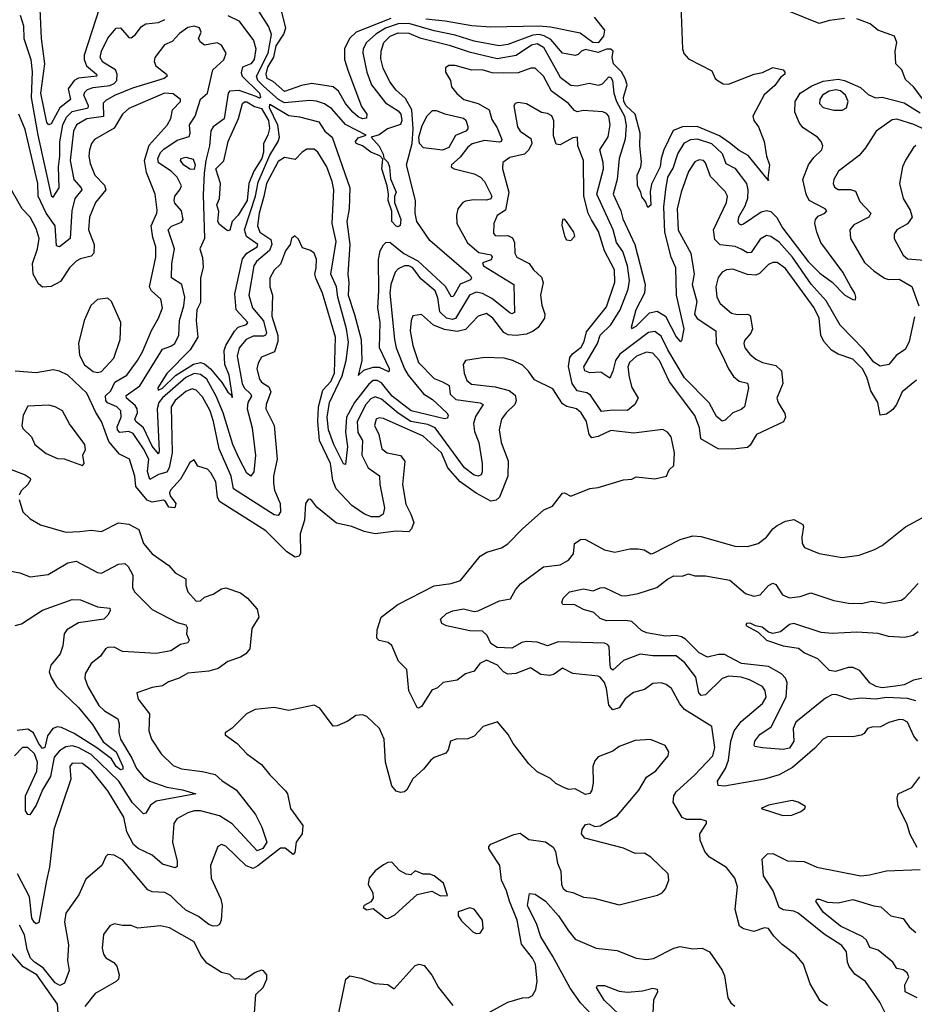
# Model space of a CAD drawing. Extents: x 1552033 to 1694788, y 811965 to 917215.
# Tile 68 of 256: x 1580396 to 1584648, y 857545 to 862224. Entities that reach past the tile are written whole.
import ezdxf

# ---------------------------------------------------------------- set-up
doc = ezdxf.new("R2010")
doc.units = 0

msp = doc.modelspace()

# ---------------------------------------------------------------- linework, layer by layer
at = {"layer": '0CON20XD'}
for points in [[(1580775, 862280.5), (1580702.3, 862055), (1580701.6, 862035), (1580712.7, 862005), (1580760.8, 861965), (1580763.3, 861955), (1580675, 861945.4), (1580655, 861934.8), (1580627, 861895), (1580637.3, 861845), (1580586.5, 861805), (1580545, 861728.6), (1580535, 861724.7), (1580525, 861735.4), (1580496.4, 861875), (1580515.8, 862015), (1580500.3, 862135), (1580491, 862309)], [(1583535.8, 862334.2), (1583546.3, 862085), (1583552.8, 862062.8), (1583575, 862038.6), (1583685, 861981.2), (1583701.2, 861945), (1583715, 861933.8), (1583739.5, 861919.5), (1583765, 861917.1), (1583886.2, 861965), (1583926.4, 861973.6), (1583975, 861996.2), (1584025, 861985.8), (1584032.5, 861975), (1584031.4, 861965), (1584011.3, 861948.7), (1583985, 861911.9), (1583933.3, 861866.7), (1583880, 861765), (1583884.3, 861745), (1583907.8, 861715), (1583933.2, 861645), (1583944.3, 861575), (1583960, 861535), (1583951.7, 861471.7), (1583955, 861460), (1583858.1, 861578.1), (1583815, 861602), (1583768.6, 861638.6), (1583721.9, 861671.9), (1583615, 861716.7), (1583545.2, 861714.8), (1583501.9, 861698.1), (1583456.8, 861605), (1583443.8, 861565), (1583439.5, 861525), (1583398.2, 861441.8), (1583392.7, 861407.3), (1583395, 861342.5), (1583381.7, 861331.7), (1583369.7, 861359.7), (1583351.9, 861381.9), (1583347.9, 861405), (1583332.1, 861435), (1583330.7, 861485), (1583348.5, 861525), (1583351.8, 861548.2), (1583342.7, 861625), (1583345.2, 861685), (1583321.4, 861775), (1583277.4, 861815), (1583267.2, 861835), (1583265.7, 861855), (1583282.8, 861915), (1583274.1, 861945), (1583255.6, 861975.6), (1583218.1, 862015), (1583211.9, 862045), (1583216.1, 862075), (1583205, 862084.7), (1583185, 862084.7), (1583145, 862067.9), (1583085, 862082.8), (1583066.2, 862075), (1583050.7, 862059.2), (1583035, 862053.2), (1582975, 862064.2), (1582920, 862130), (1582888.1, 862148.1), (1582865, 862153.2), (1582835, 862150.9), (1582715, 862105.9), (1582675, 862100), (1582555, 862121.3), (1582465, 862151.1), (1582365, 862171.1), (1582245, 862206), (1582195, 862203.9), (1582135, 862183.7), (1582088, 862155), (1582044.3, 862115), (1582028.1, 862085), (1582026.1, 862066.1), (1582046.1, 861973.9), (1582067.3, 861915), (1582135, 861829.2), (1582195, 861790.9), (1582206.5, 861775), (1582211.8, 861745), (1582205, 861726.3), (1582144.2, 861705.8), (1582105, 861676.9), (1582066.7, 861665), (1582105, 861622.9), (1582123.8, 861585), (1582126, 861566), (1582145, 861547.5), (1582153.3, 861525), (1582158.2, 861468.2), (1582185.6, 861405), (1582176.9, 861383.1), (1582176.9, 861355), (1582206.8, 861275), (1582204.1, 861245.9), (1582195, 861240), (1582185, 861243.3), (1582163.8, 861265), (1582164.3, 861314.3), (1582146.7, 861365), (1582148.8, 861395), (1582142, 861435), (1582116.2, 861515), (1582121.7, 861561.7), (1582107.5, 861577.5), (1582064.4, 861594.4), (1582025, 861624.2), (1581994.3, 861635), (1581991.9, 861645), (1582005, 861661.9), (1582042.5, 861675), (1581945, 861725.7), (1581879.7, 861799.7), (1581845, 861823.8), (1581806.8, 861836.8), (1581775, 861840), (1581655, 861828.8), (1581626.4, 861845), (1581556.5, 861906.5), (1581527.2, 861935), (1581522.1, 861955), (1581576.9, 862065), (1581593.4, 862153.4), (1581580.6, 862190.6), (1581533.1, 862265)], [(1582160.5, 862230.5), (1581995.1, 862164.9), (1581963.6, 862135), (1581940, 862085), (1581940.2, 862035), (1581954.8, 861984.8), (1582020.8, 861810.8), (1582046.2, 861775), (1582044.7, 861755.3), (1582025, 861752.8), (1582005, 861762), (1581979.8, 861785), (1581943.6, 861825), (1581911, 861885), (1581885, 861904.2), (1581785, 861920.2), (1581735, 861911.4), (1581655, 861882.4), (1581600.2, 861930.2), (1581572.3, 861945), (1581566.9, 861965), (1581575, 861998.9), (1581603.3, 862046.7), (1581615, 862100.5), (1581651.9, 862155), (1581661, 862185), (1581635.1, 862285.1)], [(1584315, 862230), (1584245, 862220.6), (1584195, 862205.8), (1584055, 862262.5)], [(1580398.1, 862245), (1580413.8, 862195), (1580415.9, 862135), (1580448.3, 862035), (1580456, 861976), (1580450, 861855), (1580481.9, 861675), (1580545, 861388.5), (1580555, 861381.1), (1580582.9, 861425), (1580580.3, 861525), (1580587.2, 861575), (1580586.9, 861643.1), (1580601.2, 861725), (1580619.1, 861760.9), (1580645, 861787.2), (1580721.4, 861805), (1580723.7, 861815), (1580700.4, 861865), (1580705, 861879.6), (1580718.1, 861891.9), (1580745, 861901.4), (1580825, 861911.8), (1580845, 861921.1), (1580857.7, 861935), (1580858.4, 861965), (1580851, 861985), (1580791.8, 862021.8), (1580778.9, 862045), (1580784.3, 862075), (1580814.5, 862135.5), (1580855, 862183.8), (1580875, 862185.5), (1580915, 862138.9), (1580925, 862137.5), (1580945, 862151.9), (1580975, 862191.1), (1580995, 862204.4), (1581055, 862210), (1581085.7, 862224.3)], [(1581385, 862243.4), (1581438, 862218), (1581507.8, 862125), (1581517.9, 862085), (1581510, 862035), (1581495, 862014.8), (1581455, 861997.8), (1581448.2, 861971.8), (1581452.6, 861955), (1581535, 861874.3), (1581540.8, 861855), (1581535, 861851.8), (1581519.3, 861859.3)], [(1583125.4, 862235.4), (1583175.1, 862175), (1583170.8, 862145), (1583145, 862113.6), (1583120.3, 862115), (1583059.6, 862159.6), (1582918.8, 862188.8), (1582865, 862193.2), (1582635, 862188.1), (1582545.2, 862194.8), (1582417.6, 862217.6), (1582326.2, 862226.2)], [(1584711.3, 861815), (1584644.4, 861905), (1584605, 861940), (1584588.6, 861985), (1584559.2, 862015), (1584556.7, 862075), (1584564, 862115), (1584553.8, 862145), (1584474.6, 862174.6), (1584437.5, 862205), (1584375, 862228.5)], [(1582695, 861969.6), (1582641.7, 861971.7), (1582594.1, 861985.9), (1582543.9, 861983.9), (1582465, 862006.5), (1582435, 862005.6), (1582420, 861995), (1582420, 861975), (1582443.3, 861935), (1582447.5, 861905), (1582472.8, 861872.8), (1582507.1, 861845), (1582575, 861825.2), (1582626.6, 861795), (1582639.3, 861749.3), (1582665, 861710.7), (1582686.6, 861655), (1582684.6, 861645.4), (1582675, 861642.3), (1582605, 861649.5), (1582546.1, 861633.9), (1582525, 861618.2), (1582489.2, 861570.8), (1582448.6, 861535), (1582445.8, 861525), (1582460, 861515), (1582555, 861491), (1582586.3, 861476.3), (1582604.7, 861455), (1582640.3, 861385), (1582635, 861372.8), (1582615, 861366), (1582552.5, 861367.5), (1582515, 861361.8), (1582501.9, 861355), (1582478.6, 861325), (1582471.1, 861295), (1582472.7, 861255), (1582524.2, 861164.2), (1582578.5, 861118.5), (1582636.7, 861106.7), (1582641.8, 861095), (1582637.1, 861082.9), (1582595, 861068.8), (1582600, 861055), (1582744.3, 860965), (1582747.3, 860832.7), (1582735, 860826.2), (1582725, 860830.6), (1582639.6, 860899.6), (1582595, 860923.3), (1582565, 860928.9), (1582533.8, 860915), (1582466.4, 860803.6), (1582450.7, 860799.3), (1582425, 860805.2), (1582393, 860835), (1582382.9, 860902.9), (1582370.6, 860935), (1582302.8, 860992.8), (1582265, 861045.2), (1582245, 861054.7), (1582225, 861053.6), (1582195, 861040.3), (1582179.6, 861025), (1582159.1, 860965), (1582155.5, 860924.5), (1582177.8, 860705), (1582184.4, 860665), (1582224.8, 860565), (1582242.8, 860535), (1582315.5, 860445.5), (1582358.5, 860418.5), (1582426, 860355), (1582431.5, 860345), (1582429.2, 860330.8), (1582415, 860327.3), (1582256, 860365), (1582165.5, 860435), (1582115, 860498.7), (1582095, 860509.8), (1582075, 860508.8), (1582055, 860491.9), (1581986.6, 860405), (1581948.5, 860335), (1581944, 860264), (1581953.8, 860195), (1581945, 860110), (1581935, 860113.5), (1581889.2, 860205), (1581864.1, 860275), (1581857.2, 860335), (1581868.6, 860405), (1581928.8, 860531.2), (1581948.2, 860605), (1581958.5, 860691.5), (1581948.6, 860755), (1581907.2, 860905), (1581902.1, 860955), (1581874.3, 861015), (1581899.2, 861169.2), (1581881.4, 861255), (1581889.5, 861415), (1581880.7, 861455), (1581855, 861524.5), (1581813.2, 861595), (1581795, 861608.4), (1581761.3, 861608.7), (1581738.1, 861595), (1581705, 861560), (1581655, 861569.6), (1581625, 861550.2), (1581569, 861445), (1581556.1, 861383.9), (1581533.9, 861305), (1581525.8, 861245), (1581537.8, 861215), (1581588.7, 861178.7), (1581593.5, 861155), (1581582.4, 861127.6), (1581521.6, 861075), (1581508.1, 861055), (1581485.6, 860915), (1581502.7, 860855), (1581555, 860792.7), (1581568.7, 860735), (1581564.9, 860725.1), (1581555, 860720.7), (1581505, 860720.2), (1581471.8, 860705), (1581439.4, 860665), (1581429.4, 860625), (1581453, 860495), (1581463, 860475), (1581495.2, 860445), (1581497.6, 860435), (1581480.6, 860405), (1581476.9, 860375), (1581500.4, 860285), (1581517.1, 860152.9), (1581508.6, 860075), (1581495, 860055.4), (1581475, 860069.6), (1581439.3, 860139.3), (1581409.5, 860205), (1581363.4, 860355), (1581330.3, 860435), (1581285.5, 860515), (1581255, 860538.2), (1581225, 860542.2), (1581185, 860523.2), (1581075, 860427.8), (1581057, 860405), (1581049.9, 860375), (1581059, 860175), (1581055, 860161.5), (1581025, 860197.7), (1580983.7, 860285), (1580947.1, 860315), (1580943.5, 860325), (1580955.5, 860355), (1580954.5, 860375), (1580945, 860390), (1580903.6, 860425), (1580902, 860438), (1580966.7, 860483.3), (1581075, 860657.7), (1581115, 860672), (1581132.9, 860685), (1581152.2, 860725), (1581154.8, 860795), (1581176.2, 860865), (1581180.8, 860905), (1581166.1, 860966.1), (1581117.7, 860997.7), (1581118.3, 861065), (1581130.9, 861135), (1581101.4, 861225), (1581117.2, 861242.8), (1581165, 861261.7), (1581172.4, 861275), (1581165.2, 861315), (1581132.9, 861352.9), (1581129.4, 861365), (1581133.8, 861386.2), (1581157.2, 861415), (1581165.3, 861435), (1581144.1, 861475), (1581116.3, 861505), (1581055, 861543.5), (1581053, 861565), (1581065, 861593.1), (1581081.5, 861608.5), (1581145, 861651.7), (1581201, 861669), (1581205.8, 861685), (1581203, 861725), (1581229.6, 861765), (1581255, 861846.2), (1581288.9, 861875), (1581313.1, 861985), (1581366.3, 862033.7), (1581377.7, 862065), (1581355, 862103.5), (1581335, 862114.5), (1581275, 862103.3), (1581255, 862116.7), (1581246, 862135), (1581258.1, 862165), (1581250.6, 862185), (1581225, 862193.9), (1581195, 862186.8), (1581155, 862157.7), (1581120.1, 862119.9), (1581084, 862105), (1581038.7, 862045), (1581035.4, 862025), (1581042.7, 862005), (1581094, 861965), (1581096.2, 861955), (1581082, 861945), (1580931.4, 861898.6), (1580846.4, 861863.6), (1580805, 861840), (1580793.4, 861826.6), (1580795, 861764.2), (1580715, 861752.6), (1580666.3, 861725), (1580651, 861695), (1580636.2, 861555), (1580654, 861465), (1580688.8, 861425), (1580690.9, 861415), (1580658, 861375), (1580643.1, 861315), (1580635.2, 861184.8), (1580585, 861144.6), (1580570.1, 861150.1), (1580564.8, 861245), (1580521, 861305), (1580483.9, 861385), (1580482.7, 861445), (1580421.6, 861701.6), (1580391.5, 861775)], [(1581519.3, 861859.3), (1581438.2, 861888.2), (1581393.3, 861885), (1581386.2, 861875), (1581367.2, 861752.8), (1581315.5, 861714.5), (1581304.4, 861695.6), (1581298.1, 861625), (1581279.8, 861555), (1581272.6, 861495), (1581267.6, 861392.4), (1581274.2, 861185), (1581252.5, 861135), (1581265, 861093.3), (1581267.3, 861047.3), (1581255.8, 860995), (1581255, 860880), (1581238, 860845), (1581234, 860795), (1581243.3, 860715), (1581205.6, 860655), (1581095, 860542), (1581052.7, 860475), (1581053.3, 860463.3), (1581075, 860473.5), (1581137, 860533), (1581222.5, 860587.5), (1581255, 860595.4), (1581275, 860589.4), (1581303.3, 860565), (1581358.5, 860498.5), (1581385, 860453.6), (1581401.7, 860441.7), (1581405, 860428.8), (1581407.6, 860432.4), (1581392.2, 860535), (1581371.3, 860585), (1581368.4, 860651.6), (1581375.1, 860675), (1581416.1, 860743.9), (1581435, 860762.2), (1581473.1, 860775), (1581479.6, 860785), (1581424.8, 860845), (1581418.1, 860921.9), (1581455, 861087.3), (1581475, 861114.4), (1581524.8, 861145), (1581527.3, 861155), (1581473.2, 861193.2), (1581463.7, 861225), (1581516.6, 861385), (1581528.5, 861451.5), (1581585, 861580.8), (1581624.3, 861645), (1581630.2, 861665), (1581623.5, 861723.5), (1581582.8, 861805), (1581585, 861822.2), (1581675, 861769.4), (1581725, 861763), (1581817.9, 861737.9), (1581845.4, 861695), (1581880.2, 861665), (1581965.4, 861425), (1581962.4, 861325), (1581950.5, 861265), (1581965.5, 861155), (1581954.8, 861015), (1581960.6, 860975), (1581957, 860915), (1581987.2, 860822.8), (1582018, 860705), (1582022.1, 860605), (1582005, 860533.8), (1582031.8, 860558.2), (1582075, 860573), (1582105, 860572.3), (1582147.9, 860552.1), (1582153.9, 860556.1), (1582153.1, 860565), (1582105.2, 860665), (1582109.7, 860785), (1582097.2, 860855), (1582103.5, 860935), (1582100.7, 861085), (1582109.7, 861125), (1582125.5, 861154.5), (1582135.7, 861165), (1582155, 861167.1), (1582222.2, 861112.2), (1582287.8, 861077.8), (1582418, 860958), (1582445, 860910.9), (1582455, 860908.8), (1582460, 860915), (1582491.1, 860968.9), (1582540.2, 860989.8), (1582544.5, 860995), (1582540.5, 861005), (1582530, 861015), (1582345, 861174.8), (1582282.6, 861265), (1582274.8, 861304.8), (1582276.6, 861365), (1582233.9, 861535), (1582260.5, 861635), (1582265.3, 861704.7), (1582258.8, 861795), (1582229.9, 861849.9), (1582185, 861889.7), (1582155, 861928.5), (1582122.9, 861992.9), (1582112.3, 862037.7), (1582114.3, 862075), (1582126, 862115), (1582156.9, 862145), (1582195, 862160.9), (1582245, 862159.7), (1582297.5, 862137.5), (1582437.3, 862102.7), (1582531.9, 862071.9), (1582665, 862039), (1582755, 862054.8), (1582828.7, 862105), (1582855, 862110.2), (1582885, 862093.1), (1582965, 861950.6), (1583015, 861913.3), (1583045, 861909.7), (1583102.5, 861922.5), (1583146.5, 861913.5), (1583165, 861920), (1583195, 861952.7), (1583205, 861949.5), (1583213.1, 861935), (1583219.8, 861875), (1583231.8, 861835), (1583269.7, 861765), (1583278.5, 861721.5), (1583273.3, 861656.7), (1583245.2, 861565), (1583234.8, 861465.2), (1583215.6, 861395), (1583252.3, 861315), (1583263, 861277), (1583319.8, 861155), (1583368.3, 860965), (1583365.3, 860925), (1583324.8, 860845), (1583301.7, 860761.7), (1583305, 860756.7), (1583325, 860767.8), (1583389.5, 860830.5), (1583425, 860839.2), (1583465, 860814.7), (1583515, 860716.7), (1583535, 860694), (1583542, 860698), (1583553.8, 860755), (1583518.1, 860915), (1583513.7, 861045), (1583492, 861095), (1583462.1, 861215), (1583457.9, 861335), (1583466.9, 861416.9), (1583476.9, 861475), (1583500.8, 861519.2), (1583523.6, 861586.4), (1583555, 861638.1), (1583585, 861654.8), (1583615, 861657.2), (1583684.1, 861635), (1583735, 861588.9), (1583751.4, 861541.4), (1583795, 861518.5), (1583850.6, 861445), (1583856.4, 861415), (1583854, 861375), (1583842.6, 861337.4), (1583811.8, 861285), (1583809.6, 861265), (1583815, 861254.5), (1583825, 861249.5), (1583835, 861253.3), (1583919, 861311), (1583945, 861317.4), (1583965, 861311.9), (1583993.5, 861283.5), (1584021.3, 861235), (1584142.6, 861075), (1584198.9, 861018.9), (1584256.4, 860976.4), (1584316.9, 860915), (1584355, 860894.2), (1584367.7, 860892.3), (1584370, 860905), (1584365.6, 860925), (1584346.5, 860955), (1584308.2, 861025), (1584203.3, 861165), (1584184.7, 861215), (1584175.3, 861255), (1584178.5, 861275), (1584190.1, 861289.9), (1584222.9, 861305), (1584231.1, 861315), (1584224.2, 861325), (1584148.2, 861365), (1584133.9, 861395), (1584117.8, 861465), (1584145.4, 861535), (1584170.3, 861569.7), (1584207.5, 861605), (1584213.5, 861625), (1584205.6, 861645), (1584188.1, 861665), (1584120.1, 861710.1), (1584102.2, 861732.2), (1584079.3, 861785), (1584081.2, 861835), (1584105.5, 861874.5), (1584159.8, 861910.2), (1584215, 861932.3), (1584285, 861940.8), (1584315, 861935.1), (1584391.2, 861901.2), (1584428.6, 861868.6), (1584462.4, 861852.4), (1584495, 861856.5), (1584599.2, 861829.2), (1584675, 861780.8)], [(1584647.8, 860812.2), (1584622.5, 860695), (1584605, 860658.6), (1584561.7, 860628.3), (1584526.2, 860585), (1584485, 860578.1), (1584455, 860596.4), (1584406.9, 860656.9), (1584295, 860772.7), (1584228.1, 860888.1), (1584157.1, 860967.1), (1584069.2, 861095), (1584005, 861166.3), (1583965, 861193.3), (1583945, 861199.2), (1583915, 861181.8), (1583871.8, 861118.3), (1583855, 861115.9), (1583825, 861133.9), (1583795.9, 861145.9), (1583725, 861154.3), (1583699.2, 861179.2), (1583693.2, 861225), (1583754.7, 861355), (1583760.4, 861385), (1583748.2, 861408.2), (1583678.9, 861478.9), (1583655, 861544), (1583645.3, 861555.3), (1583625, 861557.5), (1583605, 861548.2), (1583575, 861501.9), (1583539.8, 861405), (1583520.6, 861325), (1583524.6, 861224.6), (1583585.3, 861115), (1583600.7, 861015), (1583591.8, 860965), (1583613.2, 860885), (1583603.2, 860825), (1583615, 860803.6), (1583704.4, 860745), (1583705.2, 860685.2), (1583736.1, 860626.1), (1583764.1, 860564.1), (1583788.8, 860528.8), (1583815, 860506.9), (1583855, 860496.2), (1583859.1, 860475), (1583840.9, 860385), (1583825, 860371.1), (1583784.3, 860355), (1583749.4, 860320.6), (1583735, 860315.6), (1583707.6, 860337.6), (1583672.6, 860402.6), (1583555, 860522.2), (1583475.8, 860655), (1583445, 860720.3), (1583415, 860741.9), (1583385, 860738.3), (1583247.8, 860635), (1583227, 860605), (1583215, 860553.3), (1583200, 860520), (1583158.3, 860548.3), (1583105, 860545.7), (1583081.4, 860555), (1583077.5, 860575), (1583142, 860685), (1583153.9, 860725), (1583205.9, 860774.1), (1583250, 860845), (1583287.2, 860942.8), (1583293.9, 860985), (1583283.7, 861055), (1583261.8, 861121.9), (1583232.5, 861165), (1583216.7, 861225), (1583138.1, 861395), (1583170, 861515), (1583169.3, 861545), (1583153.4, 861605), (1583193.2, 861666.8), (1583202.5, 861725), (1583195.3, 861765), (1583185, 861778.2), (1583166.7, 861786.7), (1583075, 861791.9), (1583045, 861786.9), (1583032.3, 861792.3), (1583003.6, 861825), (1582924, 861884), (1582885, 861956), (1582845, 861992.9), (1582825, 861993.3), (1582765, 861971.6), (1582695, 861969.6)], [(1584305, 861794.6), (1584325.7, 861805), (1584333.8, 861835), (1584320, 861865), (1584296.3, 861886.3), (1584275, 861890.3), (1584242.9, 861885), (1584211.9, 861865), (1584198, 861845), (1584196.2, 861825), (1584215, 861806.9), (1584265, 861794.6), (1584305, 861794.6)], [(1581804.5, 861044.5), (1581805.8, 861085.8), (1581795.3, 861115.3), (1581777.8, 861127.8), (1581740.4, 861140.4), (1581720.5, 861180.5), (1581703.6, 861196.4), (1581687.5, 861185), (1581681.2, 861155), (1581658.8, 861125), (1581635, 861062.5), (1581605, 861033.3), (1581584.5, 860995), (1581584.6, 860955), (1581596.9, 860915), (1581594.8, 860815), (1581622.7, 860722.7), (1581623.2, 860695), (1581607.5, 860645), (1581545, 860620), (1581528.8, 860591.2), (1581523.4, 860565), (1581535.3, 860515), (1581545, 860502), (1581579.9, 860479.9), (1581590.1, 860455), (1581567.5, 860395), (1581565.8, 860375), (1581605.8, 860295), (1581619.3, 860135), (1581602, 860055), (1581602.2, 860022.2), (1581607.6, 859987.6), (1581633.1, 859925), (1581635.3, 859884.7), (1581625, 859868.5), (1581605, 859871.6), (1581411.9, 859995), (1581400.8, 860055), (1581343.4, 860185), (1581317.1, 860315), (1581300.9, 860365), (1581265, 860431.6), (1581235, 860464.2), (1581215, 860469.5), (1581185, 860456.5), (1581135.3, 860415), (1581116.3, 860385), (1581120.2, 860165), (1581106.3, 860093.7), (1581095, 860073.2), (1581055, 860062.2), (1581015, 860038.9), (1581003.7, 860076.3), (1581009.3, 860135), (1580985.1, 860185), (1580935, 860257.5), (1580915, 860267.4), (1580871.8, 860261.8), (1580860.6, 860275), (1580859.7, 860289.7), (1580877.7, 860335), (1580876, 860365), (1580856.9, 860385), (1580813.1, 860403.1), (1580804.8, 860415), (1580803.1, 860436.9), (1580828.9, 860461.1), (1580848.2, 860501.8), (1580905.7, 860534.3), (1580955.4, 860604.6), (1580978.9, 860645), (1581022.2, 860747.8), (1581056.2, 860805), (1581074.1, 860855), (1581066.7, 860896.7), (1581021.8, 860935), (1581012.3, 860955), (1581042.4, 861095), (1581042.2, 861145), (1581028.3, 861188.3), (1581020, 861245), (1581048.2, 861305), (1581049.5, 861319.5), (1581040, 861395), (1580997.9, 861497.9), (1580988.7, 861555), (1581012, 861628), (1581096.8, 861723.2), (1581115, 861754), (1581122, 861795), (1581160.6, 861835), (1581160, 861845), (1581125, 861871.9), (1581084.8, 861875.2), (1580915, 861802.3), (1580884.6, 861775), (1580845, 861708.7), (1580752.1, 861655), (1580737.5, 861635), (1580728, 861605), (1580724.7, 861575), (1580730.4, 861540.4), (1580752.9, 861485), (1580798.2, 861438.1), (1580804.8, 861415), (1580755.9, 861355), (1580727.3, 861285), (1580723.4, 861225), (1580750.2, 861155), (1580748.7, 861115), (1580735, 861099.6), (1580685, 861087.7), (1580665, 861076.2), (1580632.7, 861045), (1580589.4, 860980.6), (1580545, 860955.7), (1580505, 860952.5), (1580485, 860969.2), (1580460.7, 861015), (1580457.1, 861065), (1580481.2, 861135), (1580488.4, 861185), (1580475, 861231.4), (1580445.3, 861285), (1580407.1, 861325), (1580285, 861537.3)], [(1581385, 861220), (1581375, 861226.4), (1581345, 861250.8), (1581337.3, 861265), (1581343.1, 861313.1), (1581333.6, 861345), (1581345.2, 861375), (1581350.6, 861445), (1581327.3, 861515), (1581366.7, 861553.3), (1581386.7, 861645), (1581436.3, 861755), (1581454.4, 861825), (1581465, 861834.3), (1581475, 861833.3), (1581512.3, 861812.3), (1581545, 861802.5), (1581577.6, 861745), (1581583.1, 861706.9), (1581574.8, 861675), (1581554.1, 861635), (1581554.4, 861595), (1581547, 861565), (1581509.3, 861505), (1581484.8, 861445.2), (1581476.9, 861365), (1581435, 861294.7), (1581405.7, 861265), (1581395, 861224.4), (1581385, 861220)], [(1584658.5, 860511.5), (1584590.4, 860455), (1584563.2, 860395), (1584545, 860371.8), (1584515, 860348.9), (1584485, 860344.2), (1584474, 860405), (1584441.1, 860461.1), (1584421.9, 860525), (1584401.4, 860565), (1584355, 860610.2), (1584285.2, 860635.2), (1584253.6, 860653.6), (1584217.1, 860695), (1584202.7, 860725), (1584195.2, 860805), (1584171.5, 860855), (1584035, 861040.9), (1583995, 861070), (1583975, 861070.8), (1583955, 861061.2), (1583912.2, 861017.8), (1583895, 861009.5), (1583855, 861013), (1583785, 861038.5), (1583755.3, 861034.7), (1583735, 861024.5), (1583715, 860999.2), (1583704.3, 860955), (1583709.7, 860905), (1583724.8, 860874.8), (1583779.3, 860829.2), (1583805, 860823.3), (1583854.1, 860824.1), (1583867.6, 860817.6), (1583878.2, 860755), (1583870.8, 860735), (1583839.8, 860700.2), (1583836.7, 860685), (1583841.9, 860665), (1583865.3, 860635.3), (1583895, 860611.1), (1583925.4, 860595.4), (1583990.2, 860580.2), (1584016.7, 860555), (1584022.3, 860495), (1583994.4, 860425), (1584000, 860405), (1584032.6, 860352.6), (1584034.6, 860335), (1584026.2, 860313.8), (1583897.5, 860252.5), (1583868, 860202), (1583855, 860191.2), (1583785, 860182.4), (1583715, 860184.7), (1583632.4, 860232.4), (1583626, 860285), (1583605, 860342.5), (1583483.6, 860503.6), (1583437.3, 860605), (1583405, 860639.5), (1583375, 860644.8), (1583327.5, 860625), (1583293.3, 860595), (1583286.2, 860573.8), (1583291.9, 860525), (1583305.6, 860475.6), (1583335.4, 860425), (1583320, 860395), (1583285, 860367.5), (1583215, 860369), (1583161.5, 860361.5), (1583109.2, 860439.2), (1583091, 860451), (1583045, 860460.3), (1583021.8, 860495), (1583004.4, 860575.6), (1583011.1, 860618.9), (1583023.8, 860636.2), (1583065, 860667.5), (1583079, 860695), (1583089.2, 860740.8), (1583185, 860860), (1583225, 860976.7), (1583223, 861035), (1583175, 861125.4), (1583147, 861217), (1583112.7, 861272.7), (1583096.9, 861305), (1583076.7, 861385), (1583075.8, 861555), (1583048.8, 861625), (1583046.2, 861666.2), (1583025, 861662.9), (1582965, 861630), (1582945, 861631.9), (1582932.7, 861672.7), (1582933.6, 861743.6), (1582925, 861766.9), (1582905, 861778.9), (1582875, 861782.5), (1582805, 861823.6), (1582765, 861830), (1582750, 861825), (1582744.5, 861815), (1582762.3, 861715), (1582774.5, 861695), (1582825, 861660), (1582830, 861635), (1582815.3, 861605), (1582795, 861585.3), (1582725, 861569.3), (1582692.2, 861545), (1582690.4, 861515), (1582720.4, 861405), (1582705, 861319.1), (1582665, 861293.8), (1582649, 861255), (1582647.6, 861207.6), (1582655, 861198.9), (1582677.1, 861197.1), (1582715, 861197.8), (1582737.5, 861187.5), (1582748.1, 861165), (1582749.4, 861115), (1582758.2, 861095), (1582817.1, 861065), (1582838.2, 861035), (1582875, 861000.4), (1582882.9, 860975), (1582871.4, 860915), (1582878.1, 860868.1), (1582892.2, 860825), (1582889.8, 860805), (1582859.2, 860760.8), (1582836.5, 860743.5), (1582805, 860729.5), (1582755, 860722.8), (1582717.2, 860727.2), (1582696.9, 860736.9), (1582645, 860806.2), (1582615, 860827.2), (1582575, 860815.4), (1582515, 860751.1), (1582475, 860741.6), (1582415, 860751.4), (1582361.9, 860771.9), (1582305, 860823.8), (1582265, 860817.5), (1582255.6, 860795), (1582252, 860745), (1582264.3, 860675), (1582292, 860595), (1582365, 860519.3), (1582405, 860503.7), (1582436.3, 860486.3), (1582441.1, 860445), (1582468.7, 860418.7), (1582585, 860402.7), (1582598.5, 860395), (1582561.8, 860338.2), (1582552.7, 860305), (1582557.8, 860267.8), (1582577.7, 860215), (1582593.9, 860115), (1582593.8, 860075), (1582588.4, 860061.6), (1582575.3, 860054.7), (1582555, 860059.8), (1582509.3, 860095), (1582371, 860285), (1582335, 860300.5), (1582255, 860315.3), (1582195, 860354.3), (1582115, 860420.2), (1582085, 860431.5), (1582065, 860422), (1582040.4, 860395), (1581999, 860315), (1582002.8, 860262.8), (1582024.8, 860224.8), (1582021.7, 860155), (1582051.6, 860095), (1582105.8, 860055.8), (1582106.8, 860015), (1582129.7, 859905), (1582122.7, 859875), (1582105, 859860.8), (1582067.8, 859862.2), (1582035, 859874.7), (1581975, 859915.8), (1581900, 859995), (1581884, 860034), (1581872.6, 860115), (1581821, 860225), (1581812.7, 860315), (1581815.8, 860385), (1581837.1, 860462.9), (1581875, 860504.5), (1581892.2, 860545), (1581897.2, 860715), (1581835.2, 860925), (1581802.7, 860995), (1581798.9, 861015), (1581804.5, 861044.5)], [(1582405, 861604.8), (1582315.7, 861615.7), (1582295.8, 861635.8), (1582293.6, 861665), (1582308.1, 861721.9), (1582333, 861767), (1582357.5, 861792.5), (1582375, 861792.4), (1582416.3, 861776.3), (1582505.8, 861755.8), (1582515.9, 861745.9), (1582525, 861716.2), (1582526.2, 861705), (1582516.9, 861695), (1582466.5, 861673.5), (1582435, 861616.7), (1582405, 861604.8)], [(1584745, 861680.5), (1584645, 861725.6), (1584565, 861751.9), (1584541.9, 861748.1), (1584466, 861695), (1584415.6, 861615), (1584385, 861578.9), (1584287.9, 861505), (1584265.4, 861465), (1584262.1, 861445), (1584267.7, 861427.7), (1584285, 861416.4), (1584345, 861416.9), (1584368.4, 861408.4), (1584389.4, 861359.4), (1584440.5, 861305), (1584431.4, 861285), (1584360.1, 861249.9), (1584341.1, 861225), (1584344.6, 861185), (1584410.7, 861070.7), (1584455, 861030.4), (1584506.4, 860996.4), (1584525, 860989.4), (1584575, 860990.6), (1584636.2, 860956.2), (1584669.4, 860865)], [(1584655, 861625.5), (1584643.4, 861616.6), (1584605, 861555.8), (1584591.1, 861525), (1584576.9, 861445), (1584594.4, 861375), (1584628.5, 861318.5), (1584636.9, 861285), (1584615.7, 861254.3), (1584564.4, 861225), (1584552.5, 861205), (1584551.5, 861185), (1584594.8, 861104.8), (1584615, 861087.5), (1584735, 861077.8)], [(1581225, 861512.2), (1581205, 861514.4), (1581174.3, 861535), (1581160.3, 861555), (1581162.7, 861565), (1581185, 861570), (1581220.9, 861560.9), (1581230.3, 861535), (1581225, 861512.2)], [(1583015, 861174.3), (1583034, 861195), (1583029.4, 861215), (1582995, 861265.8), (1582985, 861276.2), (1582976, 861274), (1582972, 861248), (1582985, 861196), (1582995, 861177.5), (1583015, 861174.3)], [(1580765, 860548.2), (1580785, 860552.7), (1580843.1, 860615), (1580873.3, 860705), (1580876, 860785), (1580832, 860885), (1580815, 860900), (1580765, 860894.2), (1580733.8, 860866.2), (1580702.2, 860795), (1580674.7, 860685), (1580679.7, 860629.7), (1580703.2, 860583.2), (1580745, 860552.9), (1580765, 860548.2)], [(1584235, 857538), (1584200.8, 857560.8), (1584151.9, 857641.9), (1584121.1, 857735), (1584085, 857780.6), (1584019.5, 857829.5), (1583979.6, 857869.6), (1583955, 857905.7), (1583935, 857907.8), (1583885, 857891.1), (1583835, 857903.1), (1583816.8, 857916.8), (1583796.9, 857995), (1583806.8, 858103.2), (1583793.8, 858143.8), (1583755.3, 858195.3), (1583673.8, 858243.8), (1583651.9, 858271.9), (1583630, 858325), (1583628.8, 858355), (1583660, 858405), (1583660, 858415), (1583633.8, 858423.8), (1583565, 858422.5), (1583545, 858432), (1583501.8, 858505), (1583504.7, 858535), (1583515.4, 858555), (1583604.8, 858635.2), (1583689.7, 858725), (1583699, 858765), (1583685.6, 858865), (1583555.9, 858945.9), (1583533.3, 858973.3), (1583492.9, 859045), (1583468, 859065), (1583445, 859072.2), (1583405, 859069.1), (1583365, 859041.4), (1583313, 859027), (1583272.6, 858997.4), (1583245, 858954.4), (1583215, 858944.4), (1583195, 858966.9), (1583184.9, 859045), (1583175, 859074.1), (1583155, 859100.3), (1583145, 859104.3), (1583025, 859117.6), (1582975, 859142.8), (1582936.3, 859113.7), (1582915, 859107.1), (1582871.9, 859111.9), (1582823.2, 859143.2), (1582753.2, 859116.8), (1582715, 859114), (1582695.4, 859125), (1582667.1, 859157.1), (1582615, 859181.1), (1582582.5, 859165), (1582555, 859127.8), (1582515, 859115.8), (1582474.4, 859085.6), (1582408.8, 859075), (1582380.9, 859049.1), (1582355, 859037.5), (1582305, 858960), (1582291.9, 858951.9), (1582285, 858956), (1582245.9, 859035), (1582235.7, 859135.7), (1582195.8, 859175), (1582165, 859250), (1582147.5, 859265), (1582105, 859274.3), (1582092.9, 859285), (1582094.5, 859325), (1582113.5, 859385), (1582192.5, 859445), (1582365, 859534), (1582445.8, 859544.2), (1582490.4, 859559.6), (1582585, 859674), (1582616.4, 859693.6), (1582685, 859714.2), (1582715, 859732.5), (1582786, 859805), (1582887.5, 859895), (1582928.2, 859911.8), (1582975, 859973.8), (1582985, 859976.2), (1583015, 859960), (1583105, 859995.8), (1583145, 860001.4), (1583265, 860038), (1583305, 860041.2), (1583325, 860051.2), (1583415, 860042.5), (1583470, 860055), (1583482.5, 860085), (1583503.9, 860106.1), (1583508.1, 860165), (1583491.3, 860241.3), (1583474.5, 860264.5), (1583452.7, 860277.3), (1583315, 860259.5), (1583205, 860271.5), (1583145, 860243.2), (1583115, 860237.5), (1583102.8, 860252.8), (1583090.3, 860315), (1583065, 860355.4), (1583041.4, 860375), (1582995.9, 860385.9), (1582975, 860398.6), (1582929.4, 860469.4), (1582842.8, 860512.8), (1582814.2, 860554.2), (1582785, 860581.8), (1582739.2, 860605), (1582698.8, 860615), (1582605, 860619.1), (1582515, 860603.8), (1582503.6, 860585), (1582508.9, 860545), (1582520.2, 860510.2), (1582542.5, 860492.5), (1582655, 860479.6), (1582721.8, 860461.8), (1582750, 860440), (1582755.8, 860415), (1582749.2, 860395), (1582707.1, 860355), (1582685.4, 860325), (1582675.3, 860275), (1582684.5, 860215.5), (1582717.5, 860127.5), (1582716.5, 860055), (1582675.6, 859954.4), (1582659.7, 859940.3), (1582635, 859936.3), (1582565, 859974.8), (1582488.6, 860028.6), (1582430.2, 860095), (1582401.3, 860165), (1582313.1, 860245), (1582125, 860328.8), (1582105, 860332.5), (1582089.5, 860325), (1582082.7, 860295), (1582102.2, 860252.2), (1582116.9, 860185), (1582142.5, 860165), (1582205, 860152.6), (1582225.6, 860125.6), (1582215.4, 860015), (1582231.6, 859921.6), (1582255, 859873.8), (1582268.4, 859835), (1582258.4, 859805), (1582245, 859790.6), (1582185, 859792.8), (1582085, 859781), (1582032.6, 859792.6), (1581975, 859815.7), (1581900.8, 859830.8), (1581807.3, 859907.3), (1581785, 859938.8), (1581775, 859946.2), (1581766.1, 859943.9), (1581754.5, 859925.5), (1581750, 859845), (1581728.5, 859781.5), (1581730.7, 859689.3), (1581724.2, 859675), (1581705, 859669.1), (1581665, 859695.4), (1581565, 859794.7), (1581345.2, 859935.2), (1581336.5, 859955), (1581327.5, 860027.5), (1581305, 860071.4), (1581288.5, 860088.5), (1581242.7, 860102.7), (1581225, 860132.5), (1581205, 860120), (1581185.5, 860084.5), (1581159.8, 860040.2), (1581112.4, 859987.6), (1581107.5, 859975), (1581110.9, 859960.9), (1581138.1, 859925), (1581133.3, 859905), (1581105, 859907.5), (1581089.2, 859935), (1581080, 859940), (1581025, 859931.8), (1581001.1, 859941.1), (1580947.1, 860005), (1580943.3, 860055), (1580918, 860135), (1580869.8, 860159.8), (1580819.8, 860219.8), (1580784, 860315), (1580757.5, 860357.5), (1580715, 860448.5), (1580625.3, 860535.3), (1580585, 860553.6), (1580555, 860560.5), (1580475, 860545.4), (1580375, 860553.3)], [(1580695, 860106), (1580702.5, 860115), (1580695.8, 860154.2), (1580708, 860182), (1580705.5, 860205), (1580633.4, 860303.4), (1580598.9, 860365), (1580565, 860384.5), (1580535, 860392.5), (1580435, 860387.8), (1580412.3, 860345), (1580405.6, 860295), (1580411.1, 860281.1), (1580451.7, 860241.7), (1580468, 860205), (1580522.1, 860162.1), (1580575, 860139.4), (1580607.5, 860137.5), (1580695, 860106)], [(1580334.5, 860095), (1580421.3, 860061.3), (1580445.2, 860045.2), (1580447.5, 860037.5), (1580435, 860015.5), (1580402.9, 859985), (1580393.6, 859965)], [(1580393.6, 859943.6), (1580410.8, 859885), (1580445, 859851.4), (1580495, 859823.5), (1580615, 859788.2), (1580681.8, 859791.8), (1580735, 859798.9), (1580785, 859792.5), (1580865, 859832.3), (1580915, 859826.2), (1580961.7, 859801.7), (1580985, 859734.3), (1581025.8, 859685.8), (1581105, 859630), (1581135, 859595.6), (1581185, 859566.2), (1581185.7, 859535), (1581195.6, 859505), (1581235, 859460), (1581255, 859461.8), (1581275, 859480), (1581315.2, 859494.8), (1581355, 859519.6), (1581375, 859523.4), (1581445, 859500.4), (1581478.5, 859475), (1581525, 859423.3), (1581532, 859385), (1581499.5, 859330.5), (1581489.4, 859235), (1581470.2, 859209.8), (1581445, 859194.5), (1581385, 859174.4), (1581339.3, 859140.7), (1581295, 859127.5), (1581195, 859118.9), (1581153.3, 859095), (1581103.1, 859076.9)], [(1584665, 858795.6), (1584645, 858820), (1584615.3, 858885.3), (1584595, 858896.2), (1584575, 858898.2), (1584525.7, 858884.3), (1584487, 858863), (1584445, 858862.5), (1584425, 858856), (1584408.6, 858831.4), (1584395, 858823.8), (1584355, 858816.7), (1584237.7, 858817.7), (1584214.7, 858805.3), (1584175, 858762.2), (1584069.1, 858670.9), (1584005, 858635.2), (1583935.2, 858614.8), (1583745, 858581.6), (1583716, 858585), (1583712.7, 858605), (1583749.6, 858665), (1583764.1, 858705), (1583774.8, 858795.2), (1583791.4, 858845), (1583825, 858889.6), (1583926.7, 858975), (1583942.7, 859005), (1583939.2, 859035), (1583925.7, 859055), (1583865, 859087.5), (1583825, 859099.5), (1583765.8, 859104.2), (1583735, 859093.2), (1583655, 859015.4), (1583635, 859012.7), (1583623.2, 859025), (1583610, 859100), (1583557.6, 859167.6), (1583515, 859201.6), (1583405, 859201.5), (1583345, 859208.4), (1583265, 859178.6), (1583215, 859133.1), (1583205, 859140.5), (1583201.8, 859155), (1583197.1, 859245), (1583190, 859255), (1583175, 859260.6), (1582955, 859267), (1582905, 859248.9), (1582855, 859266.7), (1582805, 859269.6), (1582781.9, 859265), (1582735, 859236.7), (1582665, 859240.3), (1582635, 859260.4), (1582618.2, 859298.2), (1582595, 859318.5), (1582535, 859320.6), (1582423.9, 859343.9), (1582402.5, 859355), (1582395.6, 859375), (1582425, 859402.2), (1582455, 859414.4), (1582505, 859424.5), (1582555, 859412.3), (1582575, 859414.5), (1582676.9, 859463.1), (1582728.3, 859471.7), (1582752.3, 859515), (1582776.5, 859543.5), (1582885, 859623.3), (1582965, 859634.2), (1583004.4, 859655), (1583027.7, 859685), (1583032.9, 859735), (1583065, 859755.7), (1583085, 859753.1), (1583175, 859705.4), (1583225, 859693.2), (1583295, 859708.9), (1583335, 859710), (1583364.4, 859704.4), (1583395, 859685.8), (1583405, 859687.1), (1583535, 859753.5), (1583595, 859771.1), (1583635, 859768.1), (1583795, 859721.9), (1583855, 859720), (1583905, 859734.2), (1583945.6, 859765), (1583975.6, 859805), (1583995, 859820.5), (1584035, 859840.5), (1584075, 859848.9), (1584117.1, 859825), (1584120.6, 859815), (1584113.1, 859765)], [(1584113.1, 859765), (1584114.4, 859734.4), (1584125, 859716.2), (1584195, 859686.9), (1584305, 859668.9), (1584385, 859680), (1584455, 859704.5), (1584495, 859725.5), (1584605, 859813.3), (1584685, 859856.7)], [(1580345.5, 859605.5), (1580396.7, 859595), (1580445, 859576.7), (1580531.7, 859588.3), (1580625, 859642.3), (1580665, 859651.5), (1580765, 859597.8), (1580785, 859593.5), (1580865, 859636.9), (1580895, 859639.4), (1580911.5, 859625), (1580933.4, 859585), (1580932.2, 859525), (1580940.8, 859505), (1581025, 859420.7), (1581145, 859360), (1581185, 859348.9), (1581191.1, 859335), (1581189.2, 859305), (1581200.8, 859275), (1581195, 859262), (1581160, 859255), (1581114.2, 859225), (1581045, 859212.5), (1580885, 859221.2), (1580845, 859241.6), (1580815, 859240.5), (1580804.3, 859235), (1580779.8, 859200.2), (1580735, 859164.4), (1580706.7, 859115), (1580705.6, 859095), (1580719.6, 859055), (1580772.2, 858965), (1580799.5, 858939.5), (1580862.4, 858902.4), (1580868.4, 858878.4), (1580866.6, 858836.6), (1580875.8, 858805), (1580929, 858715), (1580950.6, 858665), (1580985, 858625.8), (1581014.6, 858605), (1581095, 858577.5), (1581170, 858565), (1581232.5, 858545), (1581045, 858510.5), (1581018, 858492), (1580995, 858453.3), (1580985, 858449.5), (1580932.6, 858502.6), (1580866.8, 858605), (1580735, 858732.3), (1580673.9, 858766.1), (1580645, 858772.8), (1580615, 858769.3), (1580585, 858750.2), (1580560.5, 858719.5), (1580541.7, 858628.3), (1580504.1, 858565), (1580475, 858490.8), (1580443.8, 858446.2), (1580435, 858447.5), (1580424.3, 858465), (1580423.1, 858535), (1580477.1, 858652.9), (1580481, 858695), (1580466.2, 858735), (1580435, 858765.9), (1580409.2, 858765), (1580371.2, 858725)], [(1584655, 858987), (1584615, 858997.5), (1584515, 859003.4), (1584464.7, 858994.7), (1584395, 859000.2), (1584345, 858993.1), (1584275, 859017.1), (1584255, 859015.5), (1584225, 858999.4), (1584083.7, 858885), (1584072.5, 858855), (1584074.8, 858795), (1584055, 858763), (1584025, 858755.7), (1583926.2, 858763.8), (1583890.4, 858770.4), (1583885.7, 858775.7), (1583889.1, 858795), (1583913.1, 858826.9), (1583967, 858863), (1584038.1, 859005), (1584042.7, 859075), (1584035.3, 859095), (1584016.8, 859115), (1583955, 859151.1), (1583825.7, 859165), (1583745, 859206.8), (1583717, 859207), (1583665, 859194.6), (1583625, 859215.5), (1583559.8, 859279.8), (1583540.9, 859290.9), (1583515, 859296.9), (1583465, 859294.6), (1583375, 859310.9), (1583351.7, 859321.7), (1583304.8, 859364.8), (1583275, 859369.4), (1583185, 859366.9), (1583155, 859378.9), (1583125, 859406.7), (1583075, 859421.8), (1583033.8, 859443.8), (1582976.7, 859445), (1582972.2, 859455), (1582979.5, 859475), (1583008.1, 859505), (1583075, 859520), (1583120.6, 859509.4), (1583155, 859524.4), (1583175, 859525.4), (1583255, 859488.5), (1583275, 859486.4), (1583335, 859496.5), (1583424, 859525), (1583475, 859565.6), (1583505, 859580.5), (1583545, 859580), (1583575, 859590), (1583605, 859580.9), (1583655, 859581.8), (1583770.2, 859560.2), (1583845, 859497.9), (1583885, 859484.6), (1583915, 859490.4), (1583955, 859534.5), (1583975, 859547.1), (1583989.7, 859539.7), (1584020.5, 859490.5), (1584055, 859476.2), (1584105, 859482.5), (1584155, 859500.9), (1584264.7, 859464.7), (1584335, 859451.6), (1584395, 859449.2), (1584445, 859460.8), (1584505, 859451.8), (1584585, 859465.8), (1584602.6, 859477.4), (1584665.4, 859544.6)], [(1580375, 859344.6), (1580405, 859352.5), (1580505, 859418.2), (1580645, 859468.2), (1580685, 859467.9), (1580765, 859433.1), (1580825, 859428), (1580825.5, 859415.5), (1580815, 859394.4), (1580795.7, 859375), (1580675, 859358.1), (1580619.6, 859325), (1580607.2, 859305), (1580600.9, 859249.1), (1580588.8, 859211.2), (1580543.6, 859156.4), (1580536.2, 859125), (1580545, 859097.3), (1580571.6, 859055), (1580676.1, 858956.1), (1580741.6, 858875), (1580792.6, 858792.6), (1580855, 858744.6), (1580885.9, 858675), (1580886.8, 858663.2), (1580875, 858659.8), (1580854.8, 858675), (1580832.1, 858712.1), (1580763.2, 858763.2), (1580655, 858831.8), (1580595, 858860.3), (1580575, 858863.8), (1580553.6, 858856.4), (1580528.8, 858821.2), (1580515.1, 858764.9), (1580505, 858760), (1580485, 858785.4), (1580462.3, 858835), (1580435, 858852.1), (1580384, 858846)], [(1584665.2, 859314.8), (1584642.3, 859297.7), (1584602.6, 859287.4), (1584525, 859293.3), (1584475, 859307.9), (1584375, 859314.2), (1584256.9, 859306.9), (1584205, 859311.4), (1584075, 859354.4), (1584055, 859349.4), (1584011.2, 859315), (1583975, 859307.3), (1583955, 859313.9), (1583925, 859336.6), (1583893.2, 859343.2), (1583866.8, 859356.8), (1583850.8, 859355), (1583847.5, 859345), (1583905, 859313.9), (1583945, 859275.9), (1584025, 859248), (1584097.8, 859237.8), (1584125, 859214.6), (1584188.1, 859188.1), (1584242.5, 859132.5), (1584275, 859128.2), (1584335, 859146.5), (1584355, 859146.5), (1584385, 859133.3), (1584432.4, 859075), (1584465, 859056.4), (1584495, 859050.4), (1584558.7, 859058.7), (1584601.5, 859065), (1584645, 859087.6), (1584695, 859098)], [(1581103.1, 859076.9), (1581075, 859058.9), (1581025, 859050.5), (1580953.3, 859025), (1580959.2, 858995), (1581012.5, 858925), (1581009.5, 858845), (1581021.9, 858805), (1581068.6, 858735), (1581125, 858680), (1581165, 858664.1), (1581265, 858651.3), (1581325, 858636.7), (1581357.4, 858607.4), (1581425.5, 858565), (1581516.5, 858446.5), (1581546.6, 858386.6), (1581569.7, 858315), (1581551.1, 858285), (1581525, 858274.8), (1581405, 858402), (1581345, 858440.8), (1581255.3, 858464.7), (1581225, 858464.7), (1581194.3, 858455.7), (1581143.2, 858426.7), (1581127.7, 858405), (1581121.5, 858315), (1581144, 858225), (1581145, 858200), (1581135, 858194), (1581075, 858211.2), (1581025, 858253.6), (1580958.5, 858285), (1580936.7, 858305), (1580905.9, 858365), (1580890.7, 858435), (1580815, 858559.6), (1580739.5, 858655), (1580695, 858689.5), (1580645, 858691.5), (1580633.5, 858675), (1580638.5, 858615), (1580558.9, 858375), (1580537.2, 858197.2), (1580522.7, 858132.7), (1580486.9, 857933.1), (1580475, 857928.2), (1580465, 857934.7), (1580453.3, 857955), (1580442, 858055), (1580385.2, 858165)], [(1582615, 857499.4), (1582715, 857554.4), (1582785, 857575.7), (1582815, 857577.5), (1582832.7, 857587.3), (1582849.2, 857615), (1582855.6, 857654.4), (1582846.9, 857735), (1582833.5, 857765), (1582781.3, 857831.3), (1582760.5, 857945), (1582723.5, 858035), (1582709.8, 858085), (1582685.3, 858135), (1582677.3, 858205), (1582635, 858269.4), (1582625.6, 858285), (1582625.6, 858295), (1582635, 858305.5), (1582745, 858352.5), (1582775, 858357.5), (1582815, 858327.5), (1582895, 858317.1), (1582931.1, 858291.1), (1582941.8, 858271.8), (1582952.5, 858215), (1582967.6, 858177.6), (1582971.5, 858115), (1582979.5, 858095), (1582995, 858082.7), (1583025, 858076.7), (1583075, 858054.5), (1583125, 858050), (1583245, 858017.5), (1583427, 858063), (1583450, 858075), (1583465.7, 858094.3), (1583480.8, 858135), (1583478, 858165), (1583395, 858244), (1583365, 858264), (1583320.9, 858260.9), (1583265, 858286.8), (1583081.2, 858335), (1583066.2, 858355), (1583068.8, 858375), (1583085, 858398.8), (1583102.3, 858402.3), (1583130, 858390), (1583155, 858392.5), (1583235, 858440), (1583338.1, 858561.9), (1583374.4, 858625), (1583418.6, 858655), (1583478, 858725), (1583480.8, 858745), (1583463.8, 858775), (1583393, 858803), (1583321.4, 858798.6), (1583245, 858770.6), (1583215, 858747.8), (1583145, 858720.5), (1583128.7, 858701.3), (1583120, 858675), (1583122, 858598), (1583115, 858562.5), (1583105, 858547.5), (1583085, 858542.5), (1583035, 858568.8), (1583005, 858566.2), (1582985, 858573.8), (1582944.2, 858594.2), (1582918.3, 858618.3), (1582855, 858650), (1582815, 858687.5), (1582741.2, 858785), (1582717.3, 858827.3), (1582667, 858887), (1582598.8, 858865), (1582555, 858818.9), (1582525, 858806.1), (1582470, 858805), (1582443.1, 858795), (1582432, 858755), (1582421.2, 858738.8), (1582365, 858717.1), (1582350, 858705), (1582315, 858662), (1582265, 858617.1), (1582235, 858564), (1582225, 858554), (1582205, 858550.8), (1582185, 858557.5), (1582164, 858584), (1582134.6, 858695), (1582127.8, 858805), (1582105.6, 858855.6), (1582045, 858912.5), (1582025, 858920.8), (1581993, 858917), (1581955, 858891.2), (1581905, 858868.8), (1581885, 858866.7), (1581821.7, 858951.7), (1581796.1, 858966.1), (1581675, 858940.8), (1581605, 858955.8), (1581514.4, 858945.6), (1581473.3, 858925), (1581405, 858856.7), (1581372.5, 858835), (1581372.5, 858825), (1581430, 858785), (1581475, 858735.8), (1581544.7, 858684.7), (1581584.4, 858635), (1581659.6, 858559.6), (1581668.2, 858545), (1581682.7, 858475), (1581741.1, 858395), (1581737.7, 858355), (1581709.6, 858315), (1581703, 858267), (1581695, 858256.2), (1581657.4, 858287.4), (1581635, 858286.3), (1581527.7, 858202.3), (1581505, 858191), (1581472.4, 858202.4), (1581375, 858297.3), (1581355, 858304.4), (1581337.5, 858295), (1581303.5, 858205), (1581306.2, 858145), (1581352.5, 858045), (1581358.5, 858015), (1581354, 857945), (1581345.2, 857924.8), (1581335, 857917.5), (1581315, 857916.4), (1581295, 857924.6), (1581245, 857962.3), (1581185, 857991.9), (1581142.2, 858032.2), (1581115, 858060), (1581085, 858076.6), (1581025, 858079.4), (1581005, 858088.4), (1580885, 858230.8), (1580845, 858253.8), (1580815, 858257.5), (1580805, 858247.5), (1580786.7, 858205), (1580709.7, 858140.3), (1580677.3, 858065), (1580615, 857978.8), (1580609.2, 857935), (1580627.5, 857827.5), (1580623.2, 857753.2), (1580631.8, 857705), (1580608.5, 857645), (1580586, 857634), (1580565, 857646.8), (1580508, 857718), (1580465.6, 857745), (1580447.7, 857765), (1580431.1, 857805), (1580418, 857875), (1580395, 857921.4)], [(1584660.7, 858290.7), (1584627.7, 858352.3), (1584611.8, 858405), (1584570.4, 858485), (1584565.6, 858524.4), (1584570.8, 858545), (1584636.2, 858575), (1584673.4, 858626.6)], [(1584022.9, 858442.9), (1584065, 858444.3), (1584108.8, 858461.2), (1584127.5, 858475), (1584130, 858485), (1584095.9, 858505.9), (1584067, 858513), (1583955, 858491.2), (1583920, 858475), (1584022.9, 858442.9)], [(1584514.4, 857495), (1584483.6, 857555), (1584415, 857654), (1584365, 857688.5), (1584338.2, 857725), (1584330, 857745), (1584325.4, 857795), (1584303.5, 857825), (1584218.4, 857878.4), (1584095, 857978.2), (1584075, 857987.3), (1584025, 857993.2), (1584005.7, 858005.8), (1583976.7, 858085), (1583930.4, 858155), (1583923.8, 858235), (1583950.6, 858259.4), (1583975, 858262.2), (1584045, 858226.7), (1584124.4, 858224.4), (1584185, 858196.5), (1584393.8, 858156.2), (1584435, 858160), (1584515, 858179.4), (1584675, 858186)], [(1582145, 857953.3), (1582179.1, 857970.9), (1582285, 858066.7), (1582355, 858082.5), (1582395, 858060), (1582428.3, 858061.7), (1582410.7, 858120.7), (1582365, 858156.2), (1582345, 858163.3), (1582313.6, 858163.6), (1582275, 858180), (1582255, 858160), (1582233, 858163), (1582200.7, 858180.7), (1582165, 858220.8), (1582145, 858218.9), (1582125, 858208.5), (1582085, 858178.5), (1582057.5, 858145), (1582052, 858115), (1582074, 858075), (1582075, 858050), (1582065, 858032.5), (1582032.5, 858015), (1582027.5, 858005), (1582045, 857993.8), (1582075, 858000), (1582133.9, 857953.9), (1582145, 857953.3)], [(1583114.3, 857495), (1583061.5, 857551.5), (1583011.4, 857621.4), (1582928.4, 857775), (1582872.1, 857865), (1582853.8, 857925), (1582809.5, 858015), (1582819.2, 858070.8), (1582845, 858068), (1582895, 858035.6), (1582956.2, 857965), (1583003.4, 857893.4), (1583036.4, 857855), (1583135, 857811.4), (1583235, 857800.8), (1583325, 857764.4), (1583375, 857757.8), (1583407.4, 857762.6), (1583505, 857811.1), (1583535, 857820), (1583595, 857808.1), (1583638.6, 857811.4), (1583674.6, 857794.6), (1583735, 857707.5), (1583745, 857680), (1583761.9, 857575), (1583775, 857552), (1583795, 857536.9)], [(1584661.4, 857575), (1584604.1, 857605), (1584602.2, 857637.8), (1584620.8, 857675), (1584613.8, 857695), (1584595, 857709.2), (1584565, 857715.8), (1584545, 857745.2), (1584475, 857801.7), (1584435.7, 857815.7), (1584420.3, 857850.3), (1584403.5, 857865), (1584296.4, 857916.4), (1584215, 857982.3), (1584179.2, 858035), (1584185, 858044.4), (1584195, 858045.3), (1584235, 858030.8), (1584285, 858026.7), (1584355, 858043.8), (1584455, 858012.3), (1584488.8, 858008.8), (1584535.7, 857965), (1584595, 857953.5), (1584623, 857913), (1584655, 857886)], [(1582565, 857881.2), (1582585, 857883.3), (1582598, 857905), (1582595.6, 857945), (1582555, 857996.7), (1582535, 858003.3), (1582480, 857985), (1582480, 857965), (1582495, 857941.2), (1582549.5, 857889.5), (1582565, 857881.2)], [(1581512.3, 857505), (1581517.7, 857592.3), (1581552.5, 857625), (1581570.8, 857665), (1581570.8, 857685), (1581555, 857704.2), (1581545, 857706.7), (1581515, 857695.6), (1581467.9, 857662.1), (1581416.2, 857666.2), (1581395, 857686.2), (1581355, 857695.8), (1581285, 857740.5), (1581256.3, 857776.3), (1581225, 857841.4), (1581108.5, 857908.5), (1581065, 857918.4), (1580957.3, 857907.3), (1580925, 857920), (1580885, 857919.2), (1580845, 857927.1), (1580825, 857918), (1580793.7, 857876.3), (1580788.3, 857811.7), (1580793.9, 857783.9), (1580805, 857765.8), (1580843.3, 857743.3), (1580856.9, 857726.9), (1580868.5, 857685), (1580865.6, 857665), (1580855, 857653.3), (1580755, 857595.6), (1580706.1, 857535)], [(1580585, 857414), (1580575.2, 857545), (1580477.3, 857685), (1580412.4, 857722.4), (1580345, 857801.9), (1580325, 857807.3), (1580265, 857798.8), (1580235, 857802.9), (1580221.5, 857811.5), (1580175, 857870), (1580155, 857877.5), (1580095, 857882.5), (1580047.4, 857862.6), (1580005, 857832.9), (1579984.2, 857805), (1579972.5, 857775), (1579968.6, 857755), (1579976.6, 857706.6), (1580016.5, 857636.5), (1580021.4, 857615), (1580019.7, 857590.3), (1579994.1, 857515.9)], [(1581911.9, 857505), (1581946, 857664), (1581965, 857680), (1582019.5, 857669.5), (1582083.9, 857643.9), (1582145, 857638.8), (1582175, 857618), (1582275, 857730), (1582295, 857736), (1582318.8, 857728.8), (1582355, 857683.8), (1582386, 857625), (1582455, 857540)], [(1583246.1, 857495), (1583173.5, 857565), (1583137.5, 857625), (1583142.5, 857635), (1583175, 857634.4), (1583245, 857607.1), (1583285, 857602.2), (1583355, 857608.7), (1583405, 857622.3), (1583426.2, 857616.2), (1583427.3, 857605), (1583408.6, 857565), (1583404.1, 857505)]]:
    msp.add_lwpolyline(points, dxfattribs=at)

doc.saveas('drawing.dxf')
